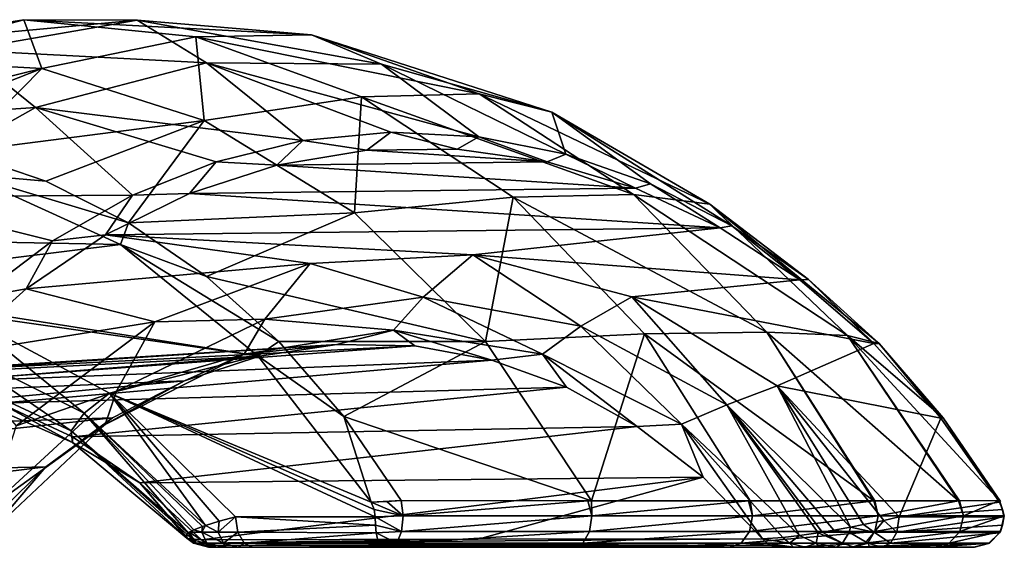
# Model space of a CAD drawing. Header units: metres. Extents: x -40 to 104, y -17 to 17.
# Tile 115 of 115: x 88 to 104, y 8 to 17. Entities that reach past the tile are written whole.
import ezdxf

# ---------------------------------------------------------------- set-up
doc = ezdxf.new("R2010")
doc.units = ezdxf.units.M
doc.layers.add('solid_122529', color=7, linetype='CONTINUOUS')

msp = doc.modelspace()

# ---------------------------------------------------------------- linework, layer by layer
at = {"layer": 'solid_122529'}
for points in [[(87.749702, 16.667385, 557.168579), (84.935562, 16.227606, 559.139038), (89.613869, 16.660429, 560.187439)], [(85.286896, 16.019621, 554.636475), (84.935562, 16.227606, 559.139038), (87.749702, 16.667385, 557.168579)], [(88.045387, 15.865232, 552.704956), (85.286896, 16.019621, 554.636475), (87.749702, 16.667385, 557.168579)], [(87.749702, 16.667385, 557.168579), (89.613869, 16.660429, 560.187439), (92.47718, 16.416229, 558.182556)], [(90.577553, 16.387852, 555.188477), (87.749702, 16.667385, 557.168579), (92.47718, 16.416229, 558.182556)], [(88.045387, 15.865232, 552.704956), (87.749702, 16.667385, 557.168579), (90.577553, 16.387852, 555.188477)], [(84.935562, 16.227606, 559.139038), (86.771996, 16.168613, 562.177368), (89.613869, 16.660429, 560.187439)], [(89.613869, 16.660429, 560.187439), (86.771996, 16.168613, 562.177368), (90.754463, 15.960986, 563.64502)], [(89.613869, 16.660429, 560.187439), (90.754463, 15.960986, 563.64502), (93.627625, 15.936227, 561.633179)], [(92.47718, 16.416229, 558.182556), (89.613869, 16.660429, 560.187439), (93.627625, 15.936227, 561.633179)], [(90.716599, 15.010785, 550.834534), (88.045387, 15.865232, 552.704956), (90.577553, 16.387852, 555.188477)], [(90.577553, 16.387852, 555.188477), (92.47718, 16.416229, 558.182556), (95.235428, 15.4468, 556.251221)], [(93.297066, 15.401068, 553.284241), (90.577553, 16.387852, 555.188477), (95.235428, 15.4468, 556.251221)], [(90.716599, 15.010785, 550.834534), (90.577553, 16.387852, 555.188477), (93.297066, 15.401068, 553.284241)], [(92.47718, 16.416229, 558.182556), (93.627625, 15.936227, 561.633179), (96.427734, 15.149894, 559.672546)], [(95.235428, 15.4468, 556.251221), (92.47718, 16.416229, 558.182556), (96.427734, 15.149894, 559.672546)], [(83.76683, 14.812232, 551.649231), (85.286896, 16.019621, 554.636475), (88.045387, 15.865232, 552.704956)], [(86.771996, 16.168613, 562.177368), (84.077103, 14.96251, 564.064331), (87.945541, 15.222987, 565.611816)], [(86.771996, 16.168613, 562.177368), (87.945541, 15.222987, 565.611816), (90.754463, 15.960986, 563.64502)], [(85.238068, 14.762021, 550.61908), (83.76683, 14.812232, 551.649231), (88.045387, 15.865232, 552.704956)], [(86.693512, 14.494832, 549.599976), (85.238068, 14.762021, 550.61908), (88.045387, 15.865232, 552.704956)], [(86.693512, 14.494832, 549.599976), (88.045387, 15.865232, 552.704956), (90.716599, 15.010785, 550.834534)], [(92.334694, 14.680642, 566.577515), (90.754463, 15.960986, 563.64502), (87.945541, 15.222987, 565.611816)], [(95.22773, 14.743748, 564.551819), (93.627625, 15.936227, 561.633179), (90.754463, 15.960986, 563.64502)], [(93.779663, 14.817793, 565.565735), (95.22773, 14.743748, 564.551819), (90.754463, 15.960986, 563.64502)], [(92.334694, 14.680642, 566.577515), (93.779663, 14.817793, 565.565735), (90.754463, 15.960986, 563.64502)], [(96.658241, 14.459563, 563.550171), (96.427734, 15.149894, 559.672546), (93.627625, 15.936227, 561.633179)], [(95.22773, 14.743748, 564.551819), (96.658241, 14.459563, 563.550171), (93.627625, 15.936227, 561.633179)], [(93.182663, 13.493982, 549.107788), (90.716599, 15.010785, 550.834534), (93.297066, 15.401068, 553.284241)], [(93.182663, 13.493982, 549.107788), (93.297066, 15.401068, 553.284241), (95.790886, 13.749619, 551.538086)], [(93.297066, 15.401068, 553.284241), (95.235428, 15.4468, 556.251221), (97.766769, 13.794971, 554.47876)], [(95.790886, 13.749619, 551.538086), (93.297066, 15.401068, 553.284241), (97.766769, 13.794971, 554.47876)], [(95.235428, 15.4468, 556.251221), (96.427734, 15.149894, 559.672546), (99.020966, 13.639565, 557.85675)], [(97.766769, 13.794971, 554.47876), (95.235428, 15.4468, 556.251221), (99.020966, 13.639565, 557.85675)], [(84.077103, 14.96251, 564.064331), (85.335106, 13.757498, 567.439697), (87.945541, 15.222987, 565.611816)], [(89.536072, 13.783558, 568.53717), (87.945541, 15.222987, 565.611816), (85.335106, 13.757498, 567.439697)], [(90.913414, 14.334251, 567.572754), (92.334694, 14.680642, 566.577515), (87.945541, 15.222987, 565.611816)], [(89.536072, 13.783558, 568.53717), (90.913414, 14.334251, 567.572754), (87.945541, 15.222987, 565.611816)], [(99.385612, 13.279912, 561.640442), (99.020966, 13.639565, 557.85675), (96.427734, 15.149894, 559.672546)], [(98.050819, 13.969288, 562.575073), (99.385612, 13.279912, 561.640442), (96.427734, 15.149894, 559.672546)], [(96.658241, 14.459563, 563.550171), (98.050819, 13.969288, 562.575073), (96.427734, 15.149894, 559.672546)], [(88.111771, 14.014593, 548.606873), (86.693512, 14.494832, 549.599976), (90.716599, 15.010785, 550.834534)], [(89.471992, 13.328369, 547.65448), (88.111771, 14.014593, 548.606873), (90.716599, 15.010785, 550.834534)], [(89.471992, 13.328369, 547.65448), (90.716599, 15.010785, 550.834534), (93.182663, 13.493982, 549.107788)], [(93.385193, 14.523576, 566.365173), (93.779663, 14.817793, 565.565735), (92.334694, 14.680642, 566.577515)], [(93.385193, 14.523576, 566.365173), (94.873634, 14.540895, 565.322937), (93.779663, 14.817793, 565.565735)], [(94.873634, 14.540895, 565.322937), (95.22773, 14.743748, 564.551819), (93.779663, 14.817793, 565.565735)], [(94.873634, 14.540895, 565.322937), (96.352936, 14.33162, 564.287109), (95.22773, 14.743748, 564.551819)], [(96.352936, 14.33162, 564.287109), (96.658241, 14.459563, 563.550171), (95.22773, 14.743748, 564.551819)], [(91.910339, 14.280208, 567.397888), (92.334694, 14.680642, 566.577515), (90.913414, 14.334251, 567.572754)], [(91.910339, 14.280208, 567.397888), (93.385193, 14.523576, 566.365173), (92.334694, 14.680642, 566.577515)], [(86.796326, 14.131016, 549.004822), (86.693512, 14.494832, 549.599976), (88.111771, 14.014593, 548.606873)], [(91.910339, 14.280208, 567.397888), (96.352936, 14.33162, 564.287109), (93.385193, 14.523576, 566.365173)], [(93.385193, 14.523576, 566.365173), (96.352936, 14.33162, 564.287109), (94.873634, 14.540895, 565.322937)], [(96.352936, 14.33162, 564.287109), (97.799789, 13.89867, 563.274048), (96.658241, 14.459563, 563.550171)], [(97.799789, 13.89867, 563.274048), (98.050819, 13.969288, 562.575073), (96.658241, 14.459563, 563.550171)], [(90.471581, 13.814519, 568.405273), (90.913414, 14.334251, 567.572754), (89.536072, 13.783558, 568.53717)], [(90.471581, 13.814519, 568.405273), (91.910339, 14.280208, 567.397888), (90.913414, 14.334251, 567.572754)], [(90.471581, 13.814519, 568.405273), (97.799789, 13.89867, 563.274048), (91.910339, 14.280208, 567.397888)], [(91.910339, 14.280208, 567.397888), (97.799789, 13.89867, 563.274048), (96.352936, 14.33162, 564.287109)], [(89.337303, 12.971667, 547.225586), (78.840225, 13.175928, 554.575745), (86.796326, 14.131016, 549.004822)], [(86.796326, 14.131016, 549.004822), (88.111771, 14.014593, 548.606873), (89.471992, 13.328369, 547.65448)], [(89.337303, 12.971667, 547.225586), (86.796326, 14.131016, 549.004822), (89.471992, 13.328369, 547.65448)], [(97.799789, 13.89867, 563.274048), (99.190346, 13.249313, 562.300354), (98.050819, 13.969288, 562.575073)], [(99.190346, 13.249313, 562.300354), (99.385612, 13.279912, 561.640442), (98.050819, 13.969288, 562.575073)], [(88.222305, 13.036408, 569.457092), (89.536072, 13.783558, 568.53717), (85.335106, 13.757498, 567.439697)], [(86.990837, 12.103455, 570.319336), (88.222305, 13.036408, 569.457092), (85.335106, 13.757498, 567.439697)], [(89.090942, 13.133372, 569.372009), (89.536072, 13.783558, 568.53717), (88.222305, 13.036408, 569.457092)], [(89.090942, 13.133372, 569.372009), (90.471581, 13.814519, 568.405273), (89.536072, 13.783558, 568.53717)], [(89.090942, 13.133372, 569.372009), (99.190346, 13.249313, 562.300354), (90.471581, 13.814519, 568.405273)], [(90.471581, 13.814519, 568.405273), (99.190346, 13.249313, 562.300354), (97.799789, 13.89867, 563.274048)], [(95.790886, 13.749619, 551.538086), (97.766769, 13.794971, 554.47876), (99.959366, 11.533716, 552.943481)], [(97.766769, 13.794971, 554.47876), (99.020966, 13.639565, 557.85675), (101.283394, 11.477415, 556.272583)], [(99.959366, 11.533716, 552.943481), (97.766769, 13.794971, 554.47876), (101.283394, 11.477415, 556.272583)], [(95.33477, 11.381754, 547.60083), (93.182663, 13.493982, 549.107788), (95.790886, 13.749619, 551.538086)], [(95.33477, 11.381754, 547.60083), (95.790886, 13.749619, 551.538086), (97.951378, 11.504778, 550.025269)], [(97.951378, 11.504778, 550.025269), (95.790886, 13.749619, 551.538086), (99.959366, 11.533716, 552.943481)], [(101.806839, 11.345855, 559.945068), (101.283394, 11.477415, 556.272583), (99.020966, 13.639565, 557.85675)], [(100.643593, 12.401259, 560.759583), (101.806839, 11.345855, 559.945068), (99.020966, 13.639565, 557.85675)], [(99.385612, 13.279912, 561.640442), (100.643593, 12.401259, 560.759583), (99.020966, 13.639565, 557.85675)], [(90.754196, 12.446243, 546.756653), (89.471992, 13.328369, 547.65448), (93.182663, 13.493982, 549.107788)], [(90.754196, 12.446243, 546.756653), (93.182663, 13.493982, 549.107788), (95.33477, 11.381754, 547.60083)], [(89.337303, 12.971667, 547.225586), (89.471992, 13.328369, 547.65448), (90.754196, 12.446243, 546.756653)], [(99.190346, 13.249313, 562.300354), (100.503372, 12.393915, 561.380981), (99.385612, 13.279912, 561.640442)], [(100.503372, 12.393915, 561.380981), (100.643593, 12.401259, 560.759583), (99.385612, 13.279912, 561.640442)], [(84.08654, 12.322955, 550.902222), (78.840225, 13.175928, 554.575745), (89.337303, 12.971667, 547.225586)], [(87.790047, 12.246994, 570.282959), (89.090942, 13.133372, 569.372009), (88.222305, 13.036408, 569.457092)], [(92.458282, 12.662497, 567.014221), (89.090942, 13.133372, 569.372009), (87.790047, 12.246994, 570.282959)], [(95.129112, 12.802844, 565.144043), (99.190346, 13.249313, 562.300354), (89.090942, 13.133372, 569.372009)], [(92.458282, 12.662497, 567.014221), (95.129112, 12.802844, 565.144043), (89.090942, 13.133372, 569.372009)], [(95.129112, 12.802844, 565.144043), (100.503372, 12.393915, 561.380981), (99.190346, 13.249313, 562.300354)], [(84.08654, 12.322955, 550.902222), (89.337303, 12.971667, 547.225586), (91.596581, 11.14274, 545.643616)], [(87.790047, 12.246994, 570.282959), (88.222305, 13.036408, 569.457092), (86.990837, 12.103455, 570.319336)], [(89.337303, 12.971667, 547.225586), (90.754196, 12.446243, 546.756653), (91.939552, 11.381162, 545.926636)], [(91.596581, 11.14274, 545.643616), (89.337303, 12.971667, 547.225586), (91.939552, 11.381162, 545.926636)], [(94.314583, 12.11165, 565.479614), (95.129112, 12.802844, 565.144043), (92.458282, 12.662497, 567.014221)], [(94.314583, 12.11165, 565.479614), (96.905403, 11.630957, 563.665527), (95.129112, 12.802844, 565.144043)], [(95.129112, 12.802844, 565.144043), (97.742195, 12.117217, 563.314331), (100.503372, 12.393915, 561.380981)], [(96.905403, 11.630957, 563.665527), (97.742195, 12.117217, 563.314331), (95.129112, 12.802844, 565.144043)], [(89.903648, 11.705855, 568.802979), (92.458282, 12.662497, 567.014221), (87.790047, 12.246994, 570.282959)], [(91.711021, 11.747617, 567.302673), (92.458282, 12.662497, 567.014221), (89.903648, 11.705855, 568.802979)], [(91.711021, 11.747617, 567.302673), (94.314583, 12.11165, 565.479614), (92.458282, 12.662497, 567.014221)], [(86.719749, 11.840444, 549.058411), (84.08654, 12.322955, 550.902222), (91.596581, 11.14274, 545.643616)], [(91.939552, 11.381162, 545.926636), (90.754196, 12.446243, 546.756653), (95.33477, 11.381754, 547.60083)], [(97.742195, 12.117217, 563.314331), (101.718979, 11.345562, 560.529785), (100.503372, 12.393915, 561.380981)], [(100.503372, 12.393915, 561.380981), (101.718979, 11.345562, 560.529785), (100.643593, 12.401259, 560.759583)], [(101.718979, 11.345562, 560.529785), (101.806839, 11.345855, 559.945068), (100.643593, 12.401259, 560.759583)], [(86.590439, 11.1701, 571.122925), (87.790047, 12.246994, 570.282959), (86.990837, 12.103455, 570.319336)], [(89.903648, 11.705855, 568.802979), (87.790047, 12.246994, 570.282959), (86.590439, 11.1701, 571.122925)], [(93.822998, 11.566897, 565.178894), (94.314583, 12.11165, 565.479614), (91.711021, 11.747617, 567.302673)], [(93.822998, 11.566897, 565.178894), (96.27459, 11.174976, 563.46228), (94.314583, 12.11165, 565.479614)], [(96.27459, 11.174976, 563.46228), (96.905403, 11.630957, 563.665527), (94.314583, 12.11165, 565.479614)], [(96.905403, 11.630957, 563.665527), (99.302803, 10.339067, 561.986816), (97.742195, 12.117217, 563.314331)], [(97.742195, 12.117217, 563.314331), (100.129662, 10.650232, 561.642639), (101.718979, 11.345562, 560.529785)], [(99.302803, 10.339067, 561.986816), (100.129662, 10.650232, 561.642639), (97.742195, 12.117217, 563.314331)], [(86.422958, 11.356572, 549.411255), (86.719749, 11.840444, 549.058411), (88.740959, 10.204316, 547.788147)], [(89.15889, 10.533877, 547.350525), (86.719749, 11.840444, 549.058411), (91.596581, 11.14274, 545.643616)], [(88.740959, 10.204316, 547.788147), (86.719749, 11.840444, 549.058411), (89.15889, 10.533877, 547.350525)], [(87.628349, 9.994555, 570.396118), (89.903648, 11.705855, 568.802979), (86.590439, 11.1701, 571.122925)], [(89.276321, 10.564251, 569.007446), (89.903648, 11.705855, 568.802979), (87.628349, 9.994555, 570.396118)], [(89.276321, 10.564251, 569.007446), (91.711021, 11.747617, 567.302673), (89.903648, 11.705855, 568.802979)], [(91.371811, 11.171164, 566.895203), (91.711021, 11.747617, 567.302673), (89.276321, 10.564251, 569.007446)], [(91.371811, 11.171164, 566.895203), (93.822998, 11.566897, 565.178894), (91.711021, 11.747617, 567.302673)], [(91.371811, 11.171164, 566.895203), (92.895119, 11.331891, 564.94104), (93.822998, 11.566897, 565.178894)], [(93.822998, 11.566897, 565.178894), (92.895119, 11.331891, 564.94104), (94.174316, 11.311232, 564.045349)], [(93.822998, 11.566897, 565.178894), (94.174316, 11.311232, 564.045349), (95.439072, 11.076394, 563.15979)], [(93.822998, 11.566897, 565.178894), (95.439072, 11.076394, 563.15979), (96.27459, 11.174976, 563.46228)], [(97.079369, 8.763495, 546.378357), (95.33477, 11.381754, 547.60083), (97.951378, 11.504778, 550.025269)], [(96.27459, 11.174976, 563.46228), (98.559654, 10.022089, 561.862244), (96.905403, 11.630957, 563.665527)], [(98.559654, 10.022089, 561.862244), (99.302803, 10.339067, 561.986816), (96.905403, 11.630957, 563.665527)], [(97.079369, 8.763495, 546.378357), (97.951378, 11.504778, 550.025269), (99.686234, 8.761513, 548.810425)], [(97.951378, 11.504778, 550.025269), (99.959366, 11.533716, 552.943481), (101.717102, 8.761518, 551.712769)], [(99.686234, 8.761513, 548.810425), (97.951378, 11.504778, 550.025269), (101.717102, 8.761518, 551.712769)], [(99.959366, 11.533716, 552.943481), (101.283394, 11.477415, 556.272583), (103.108849, 8.763494, 554.995117)], [(101.731476, 8.761532, 551.738708), (99.959366, 11.533716, 552.943481), (103.108849, 8.763494, 554.995117)], [(101.731476, 8.761532, 551.738708), (101.717102, 8.761518, 551.712769), (99.959366, 11.533716, 552.943481)], [(83.59079, 10.723104, 553.144409), (92.895119, 11.331891, 564.94104), (91.625427, 11.137908, 565.830139)], [(83.59079, 10.723104, 553.144409), (84.857582, 10.825469, 552.257385), (92.895119, 11.331891, 564.94104)], [(84.857582, 10.825469, 552.257385), (94.174316, 11.311232, 564.045349), (92.895119, 11.331891, 564.94104)], [(86.422958, 11.356572, 549.411255), (88.529846, 9.913789, 548.349548), (86.315544, 10.939916, 549.900024)], [(86.422958, 11.356572, 549.411255), (88.740959, 10.204316, 547.788147), (88.529846, 9.913789, 548.349548)], [(91.371811, 11.171164, 566.895203), (91.625427, 11.137908, 565.830139), (92.895119, 11.331891, 564.94104)], [(91.596581, 11.14274, 545.643616), (91.939552, 11.381162, 545.926636), (93.010628, 10.148784, 545.176697)], [(93.010628, 10.148784, 545.176697), (91.939552, 11.381162, 545.926636), (95.33477, 11.381754, 547.60083)], [(93.010628, 10.148784, 545.176697), (95.33477, 11.381754, 547.60083), (97.079369, 8.763495, 546.378357)], [(100.129662, 10.650232, 561.642639), (102.817795, 10.121348, 559.760376), (101.718979, 11.345562, 560.529785)], [(103.127716, 8.763479, 555.057373), (103.108849, 8.763494, 554.995117), (101.283394, 11.477415, 556.272583)], [(103.784386, 8.767246, 558.560364), (103.127716, 8.763479, 555.057373), (101.283394, 11.477415, 556.272583)], [(102.858765, 10.128737, 559.208496), (103.784386, 8.767246, 558.560364), (101.283394, 11.477415, 556.272583)], [(101.806839, 11.345855, 559.945068), (102.858765, 10.128737, 559.208496), (101.283394, 11.477415, 556.272583)], [(101.718979, 11.345562, 560.529785), (102.817795, 10.121348, 559.760376), (101.806839, 11.345855, 559.945068)], [(102.817795, 10.121348, 559.760376), (102.858765, 10.128737, 559.208496), (101.806839, 11.345855, 559.945068)], [(84.857582, 10.825469, 552.257385), (86.123222, 10.705978, 551.371155), (94.174316, 11.311232, 564.045349)], [(86.123222, 10.705978, 551.371155), (95.439072, 11.076394, 563.15979), (94.174316, 11.311232, 564.045349)], [(89.087952, 10.014724, 568.494385), (90.389473, 10.732888, 566.695557), (91.371811, 11.171164, 566.895203)], [(89.087952, 10.014724, 568.494385), (91.371811, 11.171164, 566.895203), (89.276321, 10.564251, 569.007446)], [(91.371811, 11.171164, 566.895203), (90.389473, 10.732888, 566.695557), (91.625427, 11.137908, 565.830139)], [(96.27459, 11.174976, 563.46228), (95.439072, 11.076394, 563.15979), (96.665878, 10.631626, 562.30072)], [(96.27459, 11.174976, 563.46228), (96.665878, 10.631626, 562.30072), (97.831413, 9.985146, 561.484619)], [(96.27459, 11.174976, 563.46228), (97.831413, 9.985146, 561.484619), (98.559654, 10.022089, 561.862244)], [(82.348724, 10.400878, 554.014099), (91.625427, 11.137908, 565.830139), (90.389473, 10.732888, 566.695557)], [(82.348724, 10.400878, 554.014099), (83.59079, 10.723104, 553.144409), (91.625427, 11.137908, 565.830139)], [(86.123222, 10.705978, 551.371155), (87.362373, 10.366938, 550.50354), (95.439072, 11.076394, 563.15979)], [(87.362373, 10.366938, 550.50354), (96.665878, 10.631626, 562.30072), (95.439072, 11.076394, 563.15979)], [(89.15889, 10.533877, 547.350525), (91.596581, 11.14274, 545.643616), (93.458382, 8.740092, 544.339966)], [(93.458382, 8.740092, 544.339966), (91.596581, 11.14274, 545.643616), (93.010628, 10.148784, 545.176697)], [(86.315544, 10.939916, 549.900024), (88.551704, 9.721786, 548.950623), (86.406097, 10.665613, 550.452942)], [(86.315544, 10.939916, 549.900024), (88.529846, 9.913789, 548.349548), (88.551704, 9.721786, 548.950623)], [(81.15712, 9.865408, 554.84845), (90.389473, 10.732888, 566.695557), (89.210922, 10.124593, 567.520752)], [(81.15712, 9.865408, 554.84845), (82.348724, 10.400878, 554.014099), (90.389473, 10.732888, 566.695557)], [(89.087952, 10.014724, 568.494385), (89.210922, 10.124593, 567.520752), (90.389473, 10.732888, 566.695557)], [(86.406097, 10.665613, 550.452942), (88.551704, 9.721786, 548.950623), (87.362373, 10.366938, 550.50354)], [(87.180283, 8.644083, 570.475098), (89.276321, 10.564251, 569.007446), (87.628349, 9.994555, 570.396118)], [(89.087952, 10.014724, 568.494385), (89.276321, 10.564251, 569.007446), (87.180283, 8.644083, 570.475098)], [(87.362373, 10.366938, 550.50354), (88.549828, 9.814921, 549.672058), (96.665878, 10.631626, 562.30072)], [(88.549828, 9.814921, 549.672058), (97.831413, 9.985146, 561.484619), (96.665878, 10.631626, 562.30072)], [(88.740959, 10.204316, 547.788147), (89.15889, 10.533877, 547.350525), (90.735916, 8.360892, 546.391785)], [(93.509972, 8.621993, 544.303833), (89.15889, 10.533877, 547.350525), (93.458382, 8.740092, 544.339966)], [(93.526627, 8.5, 544.292175), (91.228607, 8.5, 545.901306), (89.15889, 10.533877, 547.350525)], [(90.958755, 8.43024, 546.12738), (89.15889, 10.533877, 547.350525), (91.228607, 8.5, 545.901306)], [(93.509972, 8.621993, 544.303833), (93.526627, 8.5, 544.292175), (89.15889, 10.533877, 547.350525)], [(90.958755, 8.43024, 546.12738), (90.735916, 8.360892, 546.391785), (89.15889, 10.533877, 547.350525)], [(99.302803, 10.339067, 561.986816), (101.335693, 8.331623, 560.563599), (100.129662, 10.650232, 561.642639)], [(100.129662, 10.650232, 561.642639), (102.134964, 8.5, 560.238525), (102.817795, 10.121348, 559.760376)], [(101.882469, 8.44267, 560.388306), (102.134964, 8.5, 560.238525), (100.129662, 10.650232, 561.642639)], [(101.54776, 8.372763, 560.51709), (101.882469, 8.44267, 560.388306), (100.129662, 10.650232, 561.642639)], [(101.335693, 8.331623, 560.563599), (101.54776, 8.372763, 560.51709), (100.129662, 10.650232, 561.642639)], [(88.551704, 9.721786, 548.950623), (88.549828, 9.814921, 549.672058), (87.362373, 10.366938, 550.50354)], [(88.740959, 10.204316, 547.788147), (90.451904, 8.235828, 547.007263), (88.529846, 9.913789, 548.349548)], [(88.740959, 10.204316, 547.788147), (90.543503, 8.285857, 546.735046), (90.451904, 8.235828, 547.007263)], [(88.740959, 10.204316, 547.788147), (90.686783, 8.343868, 546.464905), (90.543503, 8.285857, 546.735046)], [(88.740959, 10.204316, 547.788147), (90.735916, 8.360892, 546.391785), (90.686783, 8.343868, 546.464905)], [(98.559654, 10.022089, 561.862244), (100.497665, 8.195086, 560.487854), (99.302803, 10.339067, 561.986816)], [(101.062553, 8.282182, 560.585754), (101.335693, 8.331623, 560.563599), (99.302803, 10.339067, 561.986816)], [(100.866676, 8.249449, 560.575134), (101.062553, 8.282182, 560.585754), (99.302803, 10.339067, 561.986816)], [(100.80117, 8.239045, 560.566345), (100.866676, 8.249449, 560.575134), (99.302803, 10.339067, 561.986816)], [(100.497665, 8.195086, 560.487854), (100.80117, 8.239045, 560.566345), (99.302803, 10.339067, 561.986816)], [(80.040428, 9.127706, 555.630371), (89.210922, 10.124593, 567.520752), (88.111992, 9.324544, 568.290222)], [(80.040428, 9.127706, 555.630371), (81.15712, 9.865408, 554.84845), (89.210922, 10.124593, 567.520752)], [(89.087952, 10.014724, 568.494385), (88.111992, 9.324544, 568.290222), (89.210922, 10.124593, 567.520752)], [(93.951645, 8.767246, 544.517761), (93.010628, 10.148784, 545.176697), (97.079369, 8.763495, 546.378357)], [(93.458382, 8.740092, 544.339966), (93.010628, 10.148784, 545.176697), (93.951645, 8.767246, 544.517761)], [(102.134964, 8.5, 560.238525), (103.782761, 8.740084, 559.084717), (102.817795, 10.121348, 559.760376)], [(102.817795, 10.121348, 559.760376), (103.782761, 8.740084, 559.084717), (102.858765, 10.128737, 559.208496)], [(103.797745, 8.755018, 558.818176), (103.784386, 8.767246, 558.560364), (102.858765, 10.128737, 559.208496)], [(103.782761, 8.740084, 559.084717), (103.797745, 8.755018, 558.818176), (102.858765, 10.128737, 559.208496)], [(87.126945, 8.176326, 569.867493), (88.111992, 9.324544, 568.290222), (89.087952, 10.014724, 568.494385)], [(87.126945, 8.176326, 569.867493), (89.087952, 10.014724, 568.494385), (87.180283, 8.644083, 570.475098)], [(88.529846, 9.913789, 548.349548), (90.427925, 8.151444, 547.640015), (88.551704, 9.721786, 548.950623)], [(88.529846, 9.913789, 548.349548), (90.42897, 8.218174, 547.115723), (90.427925, 8.151444, 547.640015)], [(88.529846, 9.913789, 548.349548), (90.451904, 8.235828, 547.007263), (90.42897, 8.218174, 547.115723)], [(88.549828, 9.814921, 549.672058), (89.659927, 9.061824, 548.894775), (97.831413, 9.985146, 561.484619)], [(89.659927, 9.061824, 548.894775), (98.912834, 9.149617, 560.727417), (97.831413, 9.985146, 561.484619)], [(98.559654, 10.022089, 561.862244), (97.831413, 9.985146, 561.484619), (98.912834, 9.149617, 560.727417)], [(98.559654, 10.022089, 561.862244), (98.912834, 9.149617, 560.727417), (99.889305, 8.141542, 560.043701)], [(100.22464, 8.163199, 560.351929), (98.559654, 10.022089, 561.862244), (99.889305, 8.141542, 560.043701)], [(100.22464, 8.163199, 560.351929), (100.497665, 8.195086, 560.487854), (98.559654, 10.022089, 561.862244)], [(88.551704, 9.721786, 548.950623), (89.659927, 9.061824, 548.894775), (88.549828, 9.814921, 549.672058)], [(88.551704, 9.721786, 548.950623), (90.427925, 8.151444, 547.640015), (89.659927, 9.061824, 548.894775)], [(79.021515, 8.202912, 556.343872), (88.111992, 9.324544, 568.290222), (87.113434, 8.347856, 568.989441)], [(79.021515, 8.202912, 556.343872), (80.040428, 9.127706, 555.630371), (88.111992, 9.324544, 568.290222)], [(87.126945, 8.176326, 569.867493), (87.113434, 8.347856, 568.989441), (88.111992, 9.324544, 568.290222)], [(89.659927, 9.061824, 548.894775), (90.668579, 8.124964, 548.188477), (98.912834, 9.149617, 560.727417)], [(90.444176, 8.144579, 547.716064), (90.668579, 8.124964, 548.188477), (89.659927, 9.061824, 548.894775)], [(90.427925, 8.151444, 547.640015), (90.444176, 8.144579, 547.716064), (89.659927, 9.061824, 548.894775)], [(90.668579, 8.124964, 548.188477), (95.21756, 8.133323, 554.029602), (98.912834, 9.149617, 560.727417)], [(95.21756, 8.133323, 554.029602), (99.889305, 8.141542, 560.043701), (98.912834, 9.149617, 560.727417)], [(93.713448, 8.754983, 544.41687), (93.458382, 8.740092, 544.339966), (93.951645, 8.767246, 544.517761)], [(93.983681, 8.515112, 544.447571), (93.458382, 8.740092, 544.339966), (93.713448, 8.754983, 544.41687)], [(93.983681, 8.515112, 544.447571), (93.509972, 8.621993, 544.303833), (93.458382, 8.740092, 544.339966)], [(93.983681, 8.515112, 544.447571), (93.713448, 8.754983, 544.41687), (93.951645, 8.767246, 544.517761)], [(97.018791, 8.763479, 546.332947), (93.951645, 8.767246, 544.517761), (97.079369, 8.763495, 546.378357)], [(93.983681, 8.515112, 544.447571), (93.951645, 8.767246, 544.517761), (97.018791, 8.763479, 546.332947)], [(97.083336, 8.515113, 546.287781), (93.983681, 8.515112, 544.447571), (97.018791, 8.763479, 546.332947)], [(97.083336, 8.515113, 546.287781), (97.018791, 8.763479, 546.332947), (97.079369, 8.763495, 546.378357)], [(99.65976, 8.761532, 548.780029), (97.079369, 8.763495, 546.378357), (99.686234, 8.761513, 548.810425)], [(97.083336, 8.515113, 546.287781), (97.079369, 8.763495, 546.378357), (99.65976, 8.761532, 548.780029)], [(99.723221, 8.515113, 548.740784), (97.083336, 8.515113, 546.287781), (99.65976, 8.761532, 548.780029)], [(99.723221, 8.515113, 548.740784), (99.65976, 8.761532, 548.780029), (99.686234, 8.761513, 548.810425)], [(99.723221, 8.515113, 548.740784), (99.686234, 8.761513, 548.810425), (101.717102, 8.761518, 551.712769)], [(101.790047, 8.515113, 551.692505), (99.723221, 8.515113, 548.740784), (101.717102, 8.761518, 551.712769)], [(101.790047, 8.515113, 551.692505), (101.717102, 8.761518, 551.712769), (101.731476, 8.761532, 551.738708)], [(101.790047, 8.515113, 551.692505), (101.731476, 8.761532, 551.738708), (103.108849, 8.763494, 554.995117)], [(103.192238, 8.515113, 555.012207), (101.790047, 8.515113, 551.692505), (103.108849, 8.763494, 554.995117)], [(102.134964, 8.5, 560.238525), (103.834358, 8.621997, 559.048584), (103.782761, 8.740084, 559.084717)], [(103.192238, 8.515113, 555.012207), (103.108849, 8.763494, 554.995117), (103.127716, 8.763479, 555.057373)], [(103.192238, 8.515113, 555.012207), (103.127716, 8.763479, 555.057373), (103.784386, 8.767246, 558.560364)], [(103.192238, 8.515113, 555.012207), (103.784386, 8.767246, 558.560364), (103.861328, 8.515113, 558.55426)], [(103.782761, 8.740084, 559.084717), (103.784386, 8.767246, 558.560364), (103.797745, 8.755018, 558.818176)], [(103.834358, 8.621997, 559.048584), (103.784386, 8.767246, 558.560364), (103.782761, 8.740084, 559.084717)], [(103.861328, 8.515113, 558.55426), (103.784386, 8.767246, 558.560364), (103.834358, 8.621997, 559.048584)], [(93.983681, 8.515112, 544.447571), (93.526627, 8.5, 544.292175), (93.509972, 8.621993, 544.303833)], [(102.134964, 8.5, 560.238525), (103.851013, 8.5, 559.036926), (103.834358, 8.621997, 559.048584)], [(103.861328, 8.515113, 558.55426), (103.834358, 8.621997, 559.048584), (103.851013, 8.5, 559.036926)], [(90.946419, 8.249999, 546.226013), (90.735916, 8.360892, 546.391785), (90.958755, 8.43024, 546.12738)], [(90.946419, 8.249999, 546.226013), (90.958755, 8.43024, 546.12738), (91.228607, 8.5, 545.901306)], [(91.267029, 8.250002, 545.956177), (90.946419, 8.249999, 546.226013), (91.228607, 8.5, 545.901306)], [(93.530563, 8.361907, 544.313171), (91.228607, 8.5, 545.901306), (93.526627, 8.5, 544.292175)], [(91.267029, 8.250002, 545.956177), (91.228607, 8.5, 545.901306), (93.530563, 8.361907, 544.313171)], [(93.95797, 8.258554, 544.503906), (93.526627, 8.5, 544.292175), (93.983681, 8.515112, 544.447571)], [(93.530563, 8.361907, 544.313171), (93.526627, 8.5, 544.292175), (93.95797, 8.258554, 544.503906)], [(93.95797, 8.258554, 544.503906), (93.983681, 8.515112, 544.447571), (97.083336, 8.515113, 546.287781)], [(97.046211, 8.258543, 546.337341), (93.95797, 8.258554, 544.503906), (97.083336, 8.515113, 546.287781)], [(97.046211, 8.258543, 546.337341), (97.083336, 8.515113, 546.287781), (99.723221, 8.515113, 548.740784)], [(99.676506, 8.258543, 548.781433), (97.046211, 8.258543, 546.337341), (99.723221, 8.515113, 548.740784)], [(99.676506, 8.258543, 548.781433), (99.723221, 8.515113, 548.740784), (101.790047, 8.515113, 551.692505)], [(101.735855, 8.258543, 551.722534), (99.676506, 8.258543, 548.781433), (101.790047, 8.515113, 551.692505)], [(101.722, 8.25, 560.395142), (101.882469, 8.44267, 560.388306), (101.54776, 8.372763, 560.51709)], [(101.722, 8.25, 560.395142), (102.096542, 8.25, 560.183655), (101.882469, 8.44267, 560.388306)], [(101.735855, 8.258543, 551.722534), (101.790047, 8.515113, 551.692505), (103.192238, 8.515113, 555.012207)], [(103.132957, 8.258543, 555.03009), (101.735855, 8.258543, 551.722534), (103.192238, 8.515113, 555.012207)], [(102.096542, 8.25, 560.183655), (102.134964, 8.5, 560.238525), (101.882469, 8.44267, 560.388306)], [(102.096542, 8.25, 560.183655), (103.851013, 8.5, 559.036926), (102.134964, 8.5, 560.238525)], [(102.096542, 8.25, 560.183655), (103.832642, 8.361909, 559.026062), (103.851013, 8.5, 559.036926)], [(103.132957, 8.258543, 555.03009), (103.861328, 8.515113, 558.55426), (103.799583, 8.258543, 558.559204)], [(103.132957, 8.258543, 555.03009), (103.192238, 8.515113, 555.012207), (103.861328, 8.515113, 558.55426)], [(103.832642, 8.361909, 559.026062), (103.799583, 8.258543, 558.559204), (103.861328, 8.515113, 558.55426)], [(103.832642, 8.361909, 559.026062), (103.861328, 8.515113, 558.55426), (103.851013, 8.5, 559.036926)], [(90.543503, 8.285857, 546.735046), (90.47052, 8.247956, 546.937744), (90.451904, 8.235828, 547.007263)], [(90.677643, 8.249999, 546.550537), (90.47052, 8.247956, 546.937744), (90.543503, 8.285857, 546.735046)], [(90.677643, 8.249999, 546.550537), (90.543503, 8.285857, 546.735046), (90.686783, 8.343868, 546.464905)], [(90.677643, 8.249999, 546.550537), (90.686783, 8.343868, 546.464905), (90.735916, 8.360892, 546.391785)], [(90.946419, 8.249999, 546.226013), (90.677643, 8.249999, 546.550537), (90.735916, 8.360892, 546.391785)], [(91.267029, 8.250002, 545.956177), (93.530563, 8.361907, 544.313171), (93.541779, 8.237555, 544.372437)], [(93.541779, 8.237555, 544.372437), (93.530563, 8.361907, 544.313171), (93.95797, 8.258554, 544.503906)], [(93.541779, 8.237555, 544.372437), (93.95797, 8.258554, 544.503906), (93.881607, 8.069267, 544.671265)], [(93.881607, 8.069267, 544.671265), (93.95797, 8.258554, 544.503906), (97.046211, 8.258543, 546.337341)], [(96.935966, 8.069257, 546.484558), (93.881607, 8.069267, 544.671265), (97.046211, 8.258543, 546.337341)], [(96.935966, 8.069257, 546.484558), (97.046211, 8.258543, 546.337341), (99.676506, 8.258543, 548.781433)], [(99.537773, 8.069257, 548.902222), (96.935966, 8.069257, 546.484558), (99.676506, 8.258543, 548.781433)], [(99.537773, 8.069257, 548.902222), (99.676506, 8.258543, 548.781433), (101.735855, 8.258543, 551.722534)], [(101.574905, 8.069257, 551.811584), (99.537773, 8.069257, 548.902222), (101.735855, 8.258543, 551.722534)], [(101.310318, 8.25, 560.530518), (101.062553, 8.282182, 560.585754), (100.866676, 8.249449, 560.575134)], [(101.310318, 8.25, 560.530518), (101.335693, 8.331623, 560.563599), (101.062553, 8.282182, 560.585754)], [(101.722, 8.25, 560.395142), (101.335693, 8.331623, 560.563599), (101.310318, 8.25, 560.530518)], [(101.722, 8.25, 560.395142), (101.54776, 8.372763, 560.51709), (101.335693, 8.331623, 560.563599)], [(101.574905, 8.069257, 551.811584), (101.735855, 8.258543, 551.722534), (103.132957, 8.258543, 555.03009)], [(102.956886, 8.069257, 555.083374), (101.574905, 8.069257, 551.811584), (103.132957, 8.258543, 555.03009)], [(102.096542, 8.25, 560.183655), (103.7808, 8.237556, 558.995239), (103.832642, 8.361909, 559.026062)], [(102.956886, 8.069257, 555.083374), (103.799583, 8.258543, 558.559204), (103.616219, 8.069257, 558.57373)], [(102.956886, 8.069257, 555.083374), (103.132957, 8.258543, 555.03009), (103.799583, 8.258543, 558.559204)], [(103.7808, 8.237556, 558.995239), (103.616219, 8.069257, 558.57373), (103.799583, 8.258543, 558.559204)], [(103.832642, 8.361909, 559.026062), (103.7808, 8.237556, 558.995239), (103.799583, 8.258543, 558.559204)], [(90.57634, 8.066855, 547.19519), (90.427925, 8.151444, 547.640015), (90.42897, 8.218174, 547.115723)], [(90.541061, 8.066855, 547.674133), (90.444176, 8.144579, 547.716064), (90.427925, 8.151444, 547.640015)], [(90.57634, 8.066855, 547.19519), (90.541061, 8.066855, 547.674133), (90.427925, 8.151444, 547.640015)], [(90.57634, 8.066855, 547.19519), (90.42897, 8.218174, 547.115723), (90.451904, 8.235828, 547.007263)], [(90.732361, 8.066818, 548.138611), (90.668579, 8.124964, 548.188477), (90.444176, 8.144579, 547.716064)], [(90.541061, 8.066855, 547.674133), (90.732361, 8.066818, 548.138611), (90.444176, 8.144579, 547.716064)], [(90.57634, 8.066855, 547.19519), (90.451904, 8.235828, 547.007263), (90.47052, 8.247956, 546.937744)], [(90.756439, 8.066855, 546.768311), (90.47052, 8.247956, 546.937744), (90.677643, 8.249999, 546.550537)], [(90.756439, 8.066855, 546.768311), (90.57634, 8.066855, 547.19519), (90.47052, 8.247956, 546.937744)], [(90.732361, 8.066818, 548.138611), (95.21756, 8.133323, 554.029602), (90.668579, 8.124964, 548.188477)], [(91.029678, 8.066855, 546.403625), (90.677643, 8.249999, 546.550537), (90.946419, 8.249999, 546.226013)], [(91.029678, 8.066855, 546.403625), (90.756439, 8.066855, 546.768311), (90.677643, 8.249999, 546.550537)], [(90.732361, 8.066818, 548.138611), (99.889305, 8.141542, 560.043701), (95.21756, 8.133323, 554.029602)], [(90.732361, 8.066818, 548.138611), (99.9673, 8.066856, 559.983032), (99.889305, 8.141542, 560.043701)], [(91.029678, 8.066855, 546.403625), (90.946419, 8.249999, 546.226013), (91.267029, 8.250002, 545.956177)], [(91.372131, 8.066856, 546.106262), (91.029678, 8.066855, 546.403625), (91.267029, 8.250002, 545.956177)], [(91.372131, 8.066856, 546.106262), (91.267029, 8.250002, 545.956177), (93.541779, 8.237555, 544.372437)], [(91.372131, 8.066856, 546.106262), (93.541779, 8.237555, 544.372437), (93.578064, 8.059909, 544.576843)], [(93.578064, 8.059909, 544.576843), (93.541779, 8.237555, 544.372437), (93.881607, 8.069267, 544.671265)], [(100.333145, 8.066856, 560.272644), (100.22464, 8.163199, 560.351929), (99.889305, 8.141542, 560.043701)], [(99.9673, 8.066856, 559.983032), (100.333145, 8.066856, 560.272644), (99.889305, 8.141542, 560.043701)], [(100.333145, 8.066856, 560.272644), (100.497665, 8.195086, 560.487854), (100.22464, 8.163199, 560.351929)], [(100.333145, 8.066856, 560.272644), (100.768089, 8.066856, 560.38678), (100.497665, 8.195086, 560.487854)], [(100.768089, 8.066856, 560.38678), (100.80117, 8.239045, 560.566345), (100.497665, 8.195086, 560.487854)], [(100.768089, 8.066856, 560.38678), (101.204323, 8.066856, 560.364868), (100.80117, 8.239045, 560.566345)], [(101.204323, 8.066856, 560.364868), (100.866676, 8.249449, 560.575134), (100.80117, 8.239045, 560.566345)], [(101.204323, 8.066856, 560.364868), (101.310318, 8.25, 560.530518), (100.866676, 8.249449, 560.575134)], [(101.204323, 8.066856, 560.364868), (101.616699, 8.066856, 560.241089), (101.310318, 8.25, 560.530518)], [(101.616699, 8.066856, 560.241089), (101.722, 8.25, 560.395142), (101.310318, 8.25, 560.530518)], [(101.616699, 8.066856, 560.241089), (101.99144, 8.066856, 560.033508), (101.722, 8.25, 560.395142)], [(101.722, 8.25, 560.395142), (101.99144, 8.066856, 560.033508), (102.096542, 8.25, 560.183655)], [(102.096542, 8.25, 560.183655), (101.99144, 8.066856, 560.033508), (103.7808, 8.237556, 558.995239)], [(101.99144, 8.066856, 560.033508), (103.601112, 8.05991, 558.891235), (103.7808, 8.237556, 558.995239)], [(103.7808, 8.237556, 558.995239), (103.601112, 8.05991, 558.891235), (103.616219, 8.069257, 558.57373)], [(90.541061, 8.066855, 547.674133), (90.784096, 8, 547.456787), (90.791588, 8, 547.661743)], [(90.57634, 8.066855, 547.19519), (90.784096, 8, 547.456787), (90.541061, 8.066855, 547.674133)], [(90.541061, 8.066855, 547.674133), (90.791588, 8, 547.661743), (90.929062, 8, 547.984802)], [(90.541061, 8.066855, 547.674133), (90.929062, 8, 547.984802), (90.789833, 8.032283, 548.093689)], [(90.541061, 8.066855, 547.674133), (90.789833, 8.032283, 548.093689), (90.732361, 8.066818, 548.138611)], [(90.57634, 8.066855, 547.19519), (90.825897, 8, 547.230042), (90.784096, 8, 547.456787)], [(90.756439, 8.066855, 546.768311), (90.825897, 8, 547.230042), (90.57634, 8.066855, 547.19519)], [(90.732361, 8.066818, 548.138611), (90.789833, 8.032283, 548.093689), (99.9673, 8.066856, 559.983032)], [(90.756439, 8.066855, 546.768311), (91.070587, 8, 546.7453), (90.920677, 8, 546.989441)], [(91.029678, 8.066855, 546.403625), (91.070587, 8, 546.7453), (90.756439, 8.066855, 546.768311)], [(90.756439, 8.066855, 546.768311), (90.920677, 8, 546.989441), (90.825897, 8, 547.230042)], [(90.784096, 8, 547.456787), (90.825897, 8, 547.230042), (96.764328, 8, 546.673462)], [(90.791588, 8, 547.661743), (90.784096, 8, 547.456787), (96.764328, 8, 546.673462)], [(90.789833, 8.032283, 548.093689), (100.015976, 8.036736, 559.94519), (99.9673, 8.066856, 559.983032)], [(90.789833, 8.032283, 548.093689), (90.929062, 8, 547.984802), (100.015976, 8.036736, 559.94519)], [(90.929062, 8, 547.984802), (90.791588, 8, 547.661743), (96.764328, 8, 546.673462)], [(90.825897, 8, 547.230042), (90.920677, 8, 546.989441), (96.764328, 8, 546.673462)], [(90.920677, 8, 546.989441), (93.776199, 8, 544.902222), (96.764328, 8, 546.673462)], [(90.920677, 8, 546.989441), (91.070587, 8, 546.7453), (93.776199, 8, 544.902222)], [(100.015976, 8.036736, 559.94519), (90.929062, 8, 547.984802), (95.485634, 8, 553.820557)], [(90.929062, 8, 547.984802), (98.112617, 8, 547.796326), (99.338104, 8, 549.059692)], [(95.485634, 8, 553.820557), (90.929062, 8, 547.984802), (99.338104, 8, 549.059692)], [(90.929062, 8, 547.984802), (96.764328, 8, 546.673462), (98.112617, 8, 547.796326)], [(91.372131, 8.066856, 546.106262), (91.27317, 8, 546.511902), (91.029678, 8.066855, 546.403625)], [(91.029678, 8.066855, 546.403625), (91.27317, 8, 546.511902), (91.070587, 8, 546.7453)], [(91.070587, 8, 546.7453), (93.698158, 8, 544.868774), (93.776199, 8, 544.902222)], [(91.070587, 8, 546.7453), (91.27317, 8, 546.511902), (93.698158, 8, 544.868774)], [(91.372131, 8.066856, 546.106262), (91.515396, 8, 546.310852), (91.27317, 8, 546.511902)], [(91.27317, 8, 546.511902), (91.515396, 8, 546.310852), (93.698158, 8, 544.868774)], [(91.372131, 8.066856, 546.106262), (93.61824, 8, 544.83844), (91.515396, 8, 546.310852)], [(91.372131, 8.066856, 546.106262), (93.578064, 8.059909, 544.576843), (93.61824, 8, 544.83844)], [(91.515396, 8, 546.310852), (93.61824, 8, 544.83844), (93.698158, 8, 544.868774)], [(93.578064, 8.059909, 544.576843), (93.881607, 8.069267, 544.671265), (93.776199, 8, 544.902222)], [(93.578064, 8.059909, 544.576843), (93.776199, 8, 544.902222), (93.61824, 8, 544.83844)], [(93.61824, 8, 544.83844), (93.776199, 8, 544.902222), (93.698158, 8, 544.868774)], [(96.935966, 8.069257, 546.484558), (93.776199, 8, 544.902222), (93.881607, 8.069267, 544.671265)], [(96.935966, 8.069257, 546.484558), (96.764328, 8, 546.673462), (93.776199, 8, 544.902222)], [(100.015976, 8.036736, 559.94519), (95.485634, 8, 553.820557), (100.164474, 8, 559.829712)], [(95.485634, 8, 553.820557), (102.126686, 8, 553.529053), (102.72068, 8, 555.180054)], [(100.164474, 8, 559.829712), (95.485634, 8, 553.820557), (102.72068, 8, 555.180054)], [(95.485634, 8, 553.820557), (101.358681, 8, 551.945374), (102.126686, 8, 553.529053)], [(95.485634, 8, 553.820557), (100.425148, 8, 550.448792), (101.358681, 8, 551.945374)], [(95.485634, 8, 553.820557), (99.338104, 8, 549.059692), (100.425148, 8, 550.448792)], [(96.935966, 8.069257, 546.484558), (98.112617, 8, 547.796326), (96.764328, 8, 546.673462)], [(99.537773, 8.069257, 548.902222), (98.112617, 8, 547.796326), (96.935966, 8.069257, 546.484558)], [(99.537773, 8.069257, 548.902222), (99.338104, 8, 549.059692), (98.112617, 8, 547.796326)], [(99.537773, 8.069257, 548.902222), (100.425148, 8, 550.448792), (99.338104, 8, 549.059692)], [(101.574905, 8.069257, 551.811584), (100.425148, 8, 550.448792), (99.537773, 8.069257, 548.902222)], [(99.9673, 8.066856, 559.983032), (100.400162, 8, 560.026733), (100.333145, 8.066856, 560.272644)], [(100.015976, 8.036736, 559.94519), (100.400162, 8, 560.026733), (99.9673, 8.066856, 559.983032)], [(100.015976, 8.036736, 559.94519), (100.164474, 8, 559.829712), (100.400162, 8, 560.026733)], [(100.164474, 8, 559.829712), (102.72068, 8, 555.180054), (103.363121, 8, 558.59375)], [(100.400162, 8, 560.026733), (100.164474, 8, 559.829712), (103.363121, 8, 558.59375)], [(100.333145, 8.066856, 560.272644), (100.400162, 8, 560.026733), (100.587883, 8, 560.101746)], [(100.333145, 8.066856, 560.272644), (100.587883, 8, 560.101746), (100.768089, 8.066856, 560.38678)], [(100.587883, 8, 560.101746), (100.400162, 8, 560.026733), (103.363121, 8, 558.59375)], [(101.574905, 8.069257, 551.811584), (101.358681, 8, 551.945374), (100.425148, 8, 550.448792)], [(100.768089, 8.066856, 560.38678), (100.587883, 8, 560.101746), (100.826088, 8, 560.140564)], [(100.826088, 8, 560.140564), (100.587883, 8, 560.101746), (103.363121, 8, 558.59375)], [(100.768089, 8.066856, 560.38678), (100.826088, 8, 560.140564), (101.105148, 8, 560.127869)], [(100.768089, 8.066856, 560.38678), (101.105148, 8, 560.127869), (101.204323, 8.066856, 560.364868)], [(101.105148, 8, 560.127869), (100.826088, 8, 560.140564), (103.363121, 8, 558.59375)], [(101.204323, 8.066856, 560.364868), (101.105148, 8, 560.127869), (101.393661, 8, 560.058777)], [(101.393661, 8, 560.058777), (101.105148, 8, 560.127869), (103.363121, 8, 558.59375)], [(101.204323, 8.066856, 560.364868), (101.393661, 8, 560.058777), (101.616699, 8.066856, 560.241089)], [(102.956886, 8.069257, 555.083374), (102.126686, 8, 553.529053), (101.358681, 8, 551.945374)], [(102.956886, 8.069257, 555.083374), (101.358681, 8, 551.945374), (101.574905, 8.069257, 551.811584)], [(101.616699, 8.066856, 560.241089), (101.393661, 8, 560.058777), (101.651863, 8, 559.948425)], [(101.393661, 8, 560.058777), (103.363121, 8, 558.59375), (103.367859, 8, 558.678467)], [(101.651863, 8, 559.948425), (101.393661, 8, 560.058777), (103.367859, 8, 558.678467)], [(101.616699, 8.066856, 560.241089), (101.651863, 8, 559.948425), (101.848175, 8, 559.828918)], [(101.616699, 8.066856, 560.241089), (101.848175, 8, 559.828918), (101.99144, 8.066856, 560.033508)], [(101.651863, 8, 559.948425), (103.367859, 8, 558.678467), (103.369255, 8, 558.763855)], [(101.848175, 8, 559.828918), (101.651863, 8, 559.948425), (103.369255, 8, 558.763855)], [(101.99144, 8.066856, 560.033508), (101.848175, 8, 559.828918), (103.601112, 8.05991, 558.891235)], [(103.601112, 8.05991, 558.891235), (101.848175, 8, 559.828918), (103.369255, 8, 558.763855)], [(102.956886, 8.069257, 555.083374), (102.72068, 8, 555.180054), (102.126686, 8, 553.529053)], [(103.616219, 8.069257, 558.57373), (103.363121, 8, 558.59375), (102.72068, 8, 555.180054)], [(102.956886, 8.069257, 555.083374), (103.616219, 8.069257, 558.57373), (102.72068, 8, 555.180054)], [(103.601112, 8.05991, 558.891235), (103.363121, 8, 558.59375), (103.616219, 8.069257, 558.57373)], [(103.601112, 8.05991, 558.891235), (103.369255, 8, 558.763855), (103.363121, 8, 558.59375)], [(103.363121, 8, 558.59375), (103.369255, 8, 558.763855), (103.367859, 8, 558.678467)]]:
    msp.add_3dface(points, dxfattribs=at)

doc.saveas('drawing.dxf')
